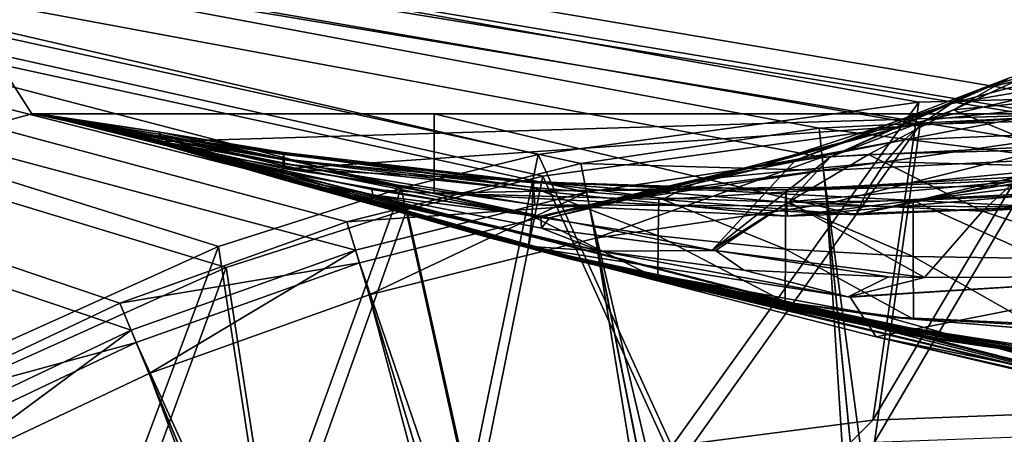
# Model space of a CAD drawing. Header units: metres. Extents: x 0 to 904, y -904 to 0.
# Tile 69 of 236: x 163 to 240, y -77 to -44. Entities that reach past the tile are written whole.
import ezdxf

# ---------------------------------------------------------------- set-up
doc = ezdxf.new("R2010")
doc.units = ezdxf.units.M

msp = doc.modelspace()

# ---------------------------------------------------------------- linework, layer by layer
at = {"layer": 'top0'}
for points in [[(155.845886, -53.630356, 2063.059814), (163.519562, -51.518902, 2063.059814), (133.377289, -4.519207, 2063.059814)], [(133.377289, -4.519207, 2063.059814), (163.519562, -51.518902, 2063.059814), (836.377136, -51.518902, 2063.059814)], [(842.079285, -37.838261, 2063.059814), (133.377289, -4.519207, 2063.059814), (836.377136, -51.518902, 2063.059814)], [(133.377289, -4.519207, 163.059708), (842.079285, -37.838261, 163.059708), (836.377136, -51.518902, 163.059708)], [(836.377136, -51.518902, 163.059708), (163.519562, -51.518902, 163.059708), (133.377289, -4.519207, 163.059708)], [(163.519562, -51.518902, 163.059708), (155.845886, -53.630356, 163.059708), (133.377289, -4.519207, 163.059708)], [(237.65802, -49.609951, 1868.349976), (240.047348, -48.696308, 1842.258301), (252.93718, -44.960941, 1870.038818)], [(250.98732, -46.52438, 1896.258423), (237.65802, -49.609951, 1868.349976), (252.93718, -44.960941, 1870.038818)], [(249.259094, -48.369328, 1922.460327), (235.492188, -50.712437, 1894.443481), (250.98732, -46.52438, 1896.258423)], [(250.98732, -46.52438, 1896.258423), (235.492188, -50.712437, 1894.443481), (237.65802, -49.609951, 1868.349976)], [(235.492188, -50.712437, 1894.443481), (249.259094, -48.369328, 1922.460327), (233.550034, -52.017284, 1920.532959)], [(233.550034, -52.017284, 1920.532959), (249.259094, -48.369328, 1922.460327), (247.752716, -50.506771, 1948.636963)], [(248.978485, -49.880222, 1711.625244), (242.659988, -47.959789, 1816.174194), (235.652481, -51.208717, 1815.437378)], [(235.652481, -51.208717, 1815.437378), (242.659988, -47.959789, 1816.174194), (240.047348, -48.696308, 1842.258301)], [(226.029053, -54.876995, 1840.604492), (240.047348, -48.696308, 1842.258301), (237.65802, -49.609951, 1868.349976)], [(240.047348, -48.696308, 1842.258301), (226.029053, -54.876995, 1840.604492), (235.652481, -51.208717, 1815.437378)], [(223.276917, -55.139194, 1866.549561), (226.029053, -54.876995, 1840.604492), (237.65802, -49.609951, 1868.349976)], [(235.492188, -50.712437, 1894.443481), (223.276917, -55.139194, 1866.549561), (237.65802, -49.609951, 1868.349976)], [(243.146835, -54.292217, 1711.220215), (248.978485, -49.880222, 1711.625244), (235.652481, -51.208717, 1815.437378)], [(223.276917, -55.139194, 1866.549561), (235.492188, -50.712437, 1894.443481), (220.748993, -55.503994, 1892.509155)], [(220.748993, -55.503994, 1892.509155), (235.492188, -50.712437, 1894.443481), (233.550034, -52.017284, 1920.532959)], [(246.468369, -52.940704, 1974.780518), (231.831757, -53.536606, 1946.612671), (247.752716, -50.506771, 1948.636963)], [(247.752716, -50.506771, 1948.636963), (231.831757, -53.536606, 1946.612671), (233.550034, -52.017284, 1920.532959)], [(155.845886, -53.630356, 2063.059814), (155.845886, -53.630356, 163.059708), (163.519562, -51.518902, 2063.059814)], [(155.845886, -53.630356, 163.059708), (163.519562, -51.518902, 163.059708), (163.519562, -51.518902, 2063.059814)], [(836.377136, -51.518902, 163.059708), (495.105316, -51.518902, 182.490662), (163.519562, -51.518902, 163.059708)], [(495.105316, -51.518902, 182.490662), (411.783142, -51.518902, 184.444412), (163.519562, -51.518902, 163.059708)], [(163.519562, -51.518902, 163.059708), (411.783142, -51.518902, 184.444412), (328.691803, -51.518902, 189.861313)], [(328.691803, -51.518902, 189.861313), (246.046036, -51.518902, 198.713211), (163.519562, -51.518902, 163.059708)], [(246.046036, -51.518902, 198.713211), (164.056732, -51.518902, 210.95433), (163.519562, -51.518902, 163.059708)], [(163.519562, -51.518902, 163.059708), (164.056732, -51.518902, 210.95433), (163.554123, -51.518902, 617.920044)], [(163.554123, -51.518902, 617.920044), (163.555481, -51.518902, 660.920044), (163.519562, -51.518902, 163.059708)], [(163.555481, -51.518902, 660.920044), (163.554123, -51.518902, 1564.920044), (163.519562, -51.518902, 163.059708)], [(163.519562, -51.518902, 163.059708), (163.554123, -51.518902, 1564.920044), (163.519562, -51.518902, 2063.059814)], [(163.554123, -51.518902, 1564.920044), (163.554123, -51.518902, 1607.920044), (163.519562, -51.518902, 2063.059814)], [(163.519562, -51.518902, 2063.059814), (163.554123, -51.518902, 1607.920044), (164.056686, -51.520969, 1814.920044)], [(164.056686, -51.520969, 1814.920044), (164.056732, -51.518902, 2014.885742), (163.519562, -51.518902, 2063.059814)], [(164.056732, -51.518902, 2014.885742), (195.015411, -51.518902, 2019.916504), (163.519562, -51.518902, 2063.059814)], [(163.519562, -51.518902, 2063.059814), (195.015411, -51.518902, 2019.916504), (261.618591, -51.518902, 2029.060913)], [(261.618591, -51.518902, 2029.060913), (328.491486, -51.518902, 2035.961548), (163.519562, -51.518902, 2063.059814)], [(328.491486, -51.518902, 2035.961548), (395.558533, -51.518902, 2040.610718), (163.519562, -51.518902, 2063.059814)], [(163.519562, -51.518902, 2063.059814), (395.558533, -51.518902, 2040.610718), (462.743958, -51.518902, 2043.003296)], [(462.743958, -51.518902, 2043.003296), (529.971802, -51.518902, 2043.136353), (163.519562, -51.518902, 2063.059814)], [(529.971802, -51.518902, 2043.136353), (836.377136, -51.518902, 2063.059814), (163.519562, -51.518902, 2063.059814)], [(167.898392, -52.161442, 617.920044), (163.554123, -51.518902, 617.920044), (173.417679, -53.568127, 566.831421)], [(163.554123, -51.518902, 617.920044), (173.451996, -53.329876, 515.742798), (173.417679, -53.568127, 566.831421)], [(164.056732, -51.518902, 210.95433), (173.52063, -52.934925, 413.566772), (163.554123, -51.518902, 617.920044)], [(173.52063, -52.934925, 413.566772), (173.486313, -53.092232, 464.654144), (163.554123, -51.518902, 617.920044)], [(163.554123, -51.518902, 617.920044), (173.486313, -53.092232, 464.654144), (173.451996, -53.329876, 515.742798)], [(163.554123, -51.518902, 1607.920044), (164.056458, -51.527313, 1607.920044), (164.056686, -51.520969, 1814.920044)], [(163.555481, -51.518902, 660.920044), (163.554123, -51.518902, 617.920044), (167.8983, -52.161739, 618.872253)], [(163.554123, -51.518902, 617.920044), (167.898392, -52.161442, 617.920044), (167.8983, -52.161739, 618.872253)], [(163.555481, -51.518902, 660.920044), (167.899399, -52.161671, 1113.970093), (163.554123, -51.518902, 1564.920044)], [(167.899399, -52.161671, 1113.970093), (167.89949, -52.161705, 1348.571533), (163.554123, -51.518902, 1564.920044)], [(163.554123, -51.518902, 1564.920044), (167.89949, -52.161705, 1348.571533), (167.8983, -52.161739, 1564.920044)], [(164.056458, -51.527313, 1607.920044), (163.554123, -51.518902, 1607.920044), (167.8983, -52.161739, 1607.149292)], [(163.554123, -51.518902, 1607.920044), (163.554123, -51.518902, 1564.920044), (167.8983, -52.161739, 1607.149292)], [(167.8983, -52.161739, 1607.149292), (163.554123, -51.518902, 1564.920044), (167.8983, -52.161739, 1565.869141)], [(163.554123, -51.518902, 1564.920044), (167.8983, -52.161739, 1564.920044), (167.8983, -52.161739, 1565.869141)], [(167.899612, -52.161724, 660.920044), (163.555481, -51.518902, 660.920044), (167.8983, -52.161739, 659.947876)], [(163.555481, -51.518902, 660.920044), (167.8983, -52.161739, 618.872253), (167.8983, -52.161739, 659.947876)], [(167.899612, -52.161724, 660.920044), (167.899307, -52.161636, 886.787415), (163.555481, -51.518902, 660.920044)], [(167.899307, -52.161636, 886.787415), (167.899399, -52.161671, 1113.970093), (163.555481, -51.518902, 660.920044)], [(175.007919, -54.178242, 1763.864502), (164.056686, -51.520969, 1814.920044), (164.056458, -51.527313, 1607.920044)], [(167.8983, -52.161739, 1607.920044), (175.048019, -54.260456, 1659.901489), (164.056458, -51.527313, 1607.920044)], [(175.048019, -54.260456, 1659.901489), (175.027969, -54.219349, 1711.883057), (164.056458, -51.527313, 1607.920044)], [(164.056458, -51.527313, 1607.920044), (175.027969, -54.219349, 1711.883057), (175.007919, -54.178242, 1763.864502)], [(167.8983, -52.161739, 1607.149292), (167.8983, -52.161739, 1607.920044), (164.056458, -51.527313, 1607.920044)], [(164.056732, -51.518902, 2014.885742), (164.056686, -51.520969, 1814.920044), (177.057663, -54.583927, 1915.984985)], [(164.056686, -51.520969, 1814.920044), (177.113678, -54.699665, 1814.919922), (177.057663, -54.583927, 1915.984985)], [(177.113678, -54.699665, 1814.919922), (164.056686, -51.520969, 1814.920044), (175.007919, -54.178242, 1763.864502)], [(173.52063, -52.934925, 413.566772), (164.056732, -51.518902, 210.95433), (173.623581, -53.284733, 260.367004)], [(173.623581, -53.284733, 260.367004), (164.056732, -51.518902, 210.95433), (173.640747, -53.462013, 234.850525)], [(164.056732, -51.518902, 210.95433), (173.672958, -53.676762, 209.338318), (173.640747, -53.462013, 234.850525)], [(164.056732, -51.518902, 210.95433), (246.046036, -51.518902, 198.713211), (173.672958, -53.676762, 209.338318)], [(195.015411, -51.518902, 2019.916504), (164.056732, -51.518902, 2014.885742), (195.015533, -57.736118, 2019.916504)], [(164.056732, -51.518902, 2014.885742), (177.057663, -54.583927, 1915.984985), (195.015533, -57.736118, 2019.916504)], [(246.046036, -51.518902, 198.713211), (183.321152, -55.809826, 207.76532), (173.672958, -53.676762, 209.338318)], [(242.487976, -58.794342, 199.172501), (183.321152, -55.809826, 207.76532), (246.046036, -51.518902, 198.713211)], [(261.618591, -51.518902, 2029.060913), (195.015411, -51.518902, 2019.916504), (228.022522, -59.41581, 2024.733398)], [(228.022522, -59.41581, 2024.733398), (195.015411, -51.518902, 2019.916504), (195.015533, -57.736118, 2019.916504)], [(226.029053, -54.876995, 1840.604492), (229.005234, -54.704613, 1814.677612), (235.652481, -51.208717, 1815.437378)], [(261.123993, -58.017933, 2029.001343), (261.618591, -51.518902, 2029.060913), (228.022522, -59.41581, 2024.733398)], [(235.652481, -51.208717, 1815.437378), (229.005234, -54.704613, 1814.677612), (243.146835, -54.292217, 1711.220215)], [(167.8983, -52.161739, 618.872253), (167.898392, -52.161442, 617.920044), (173.453018, -53.827175, 617.920044)], [(167.8983, -52.161739, 1564.920044), (167.89949, -52.161705, 1348.571533), (201.784515, -61.851376, 1564.920044)], [(167.899612, -52.161724, 660.920044), (167.8983, -52.161739, 659.947876), (201.784637, -61.850914, 660.920044)], [(167.8983, -52.161739, 659.947876), (201.784698, -61.850685, 659.694153), (201.784637, -61.850914, 660.920044)], [(201.784683, -61.851639, 619.125977), (167.8983, -52.161739, 618.872253), (183.11055, -56.650551, 617.920044)], [(183.11055, -56.650551, 617.920044), (167.8983, -52.161739, 618.872253), (173.453018, -53.827175, 617.920044)], [(201.784698, -61.850685, 659.694153), (167.8983, -52.161739, 659.947876), (262.915771, -76.547356, 619.510803)], [(262.915771, -76.547356, 619.510803), (167.8983, -52.161739, 659.947876), (205.475067, -62.839531, 619.151855)], [(167.8983, -52.161739, 659.947876), (201.784683, -61.851639, 619.125977), (205.475067, -62.839531, 619.151855)], [(167.8983, -52.161739, 659.947876), (167.8983, -52.161739, 618.872253), (201.784683, -61.851639, 619.125977)], [(200.816147, -61.594723, 1606.902344), (167.8983, -52.161739, 1607.149292), (259.673309, -75.856041, 1566.489624)], [(167.8983, -52.161739, 1607.149292), (201.815018, -61.859814, 1566.123047), (259.673309, -75.856041, 1566.489624)], [(167.8983, -52.161739, 1607.149292), (167.8983, -52.161739, 1565.869141), (201.815018, -61.859814, 1566.123047)], [(167.8983, -52.161739, 1607.149292), (200.816147, -61.594723, 1606.902344), (167.8983, -52.161739, 1607.920044)], [(200.816147, -61.594723, 1606.902344), (201.7854, -61.84811, 1607.920044), (167.8983, -52.161739, 1607.920044)], [(201.784515, -61.851376, 1564.920044), (201.815018, -61.859814, 1566.123047), (167.8983, -52.161739, 1564.920044)], [(201.815018, -61.859814, 1566.123047), (167.8983, -52.161739, 1565.869141), (167.8983, -52.161739, 1564.920044)], [(201.7854, -61.84811, 1607.920044), (185.985153, -57.323971, 1660.126465), (167.8983, -52.161739, 1607.920044)], [(185.985153, -57.323971, 1660.126465), (175.048019, -54.260456, 1659.901489), (167.8983, -52.161739, 1607.920044)], [(173.417679, -53.568127, 566.831421), (173.453018, -53.827175, 617.920044), (167.898392, -52.161442, 617.920044)], [(167.899399, -52.161671, 1113.970093), (167.899307, -52.161636, 886.787415), (199.464859, -61.249607, 1000.841492)], [(167.899307, -52.161636, 886.787415), (199.423431, -61.245594, 887.614563), (199.464859, -61.249607, 1000.841492)], [(199.423431, -61.245594, 887.614563), (167.899307, -52.161636, 886.787415), (200.45462, -61.515125, 774.292114)], [(167.899307, -52.161636, 886.787415), (167.899612, -52.161724, 660.920044), (200.45462, -61.515125, 774.292114)], [(199.464859, -61.249607, 1000.841492), (200.583374, -61.526745, 1113.927246), (167.899399, -52.161671, 1113.970093)], [(200.583374, -61.526745, 1113.927246), (202.784378, -62.0765, 1226.841309), (167.899399, -52.161671, 1113.970093)], [(167.899399, -52.161671, 1113.970093), (202.784378, -62.0765, 1226.841309), (167.89949, -52.161705, 1348.571533)], [(167.89949, -52.161705, 1348.571533), (210.446182, -63.992874, 1452.292236), (201.784515, -61.851376, 1564.920044)], [(202.784378, -62.0765, 1226.841309), (206.071442, -62.898582, 1339.614502), (167.89949, -52.161705, 1348.571533)], [(167.89949, -52.161705, 1348.571533), (206.071442, -62.898582, 1339.614502), (210.446182, -63.992874, 1452.292236)], [(200.45462, -61.515125, 774.292114), (167.899612, -52.161724, 660.920044), (201.784637, -61.850914, 660.920044)], [(231.831757, -53.536606, 1946.612671), (218.445465, -55.986164, 1918.47937), (233.550034, -52.017284, 1920.532959)], [(233.550034, -52.017284, 1920.532959), (218.445465, -55.986164, 1918.47937), (220.748993, -55.503994, 1892.509155)], [(173.486313, -53.092232, 464.654144), (183.15567, -55.565742, 515.318665), (173.451996, -53.329876, 515.742798)], [(173.486313, -53.092232, 464.654144), (173.52063, -52.934925, 413.566772), (183.178207, -55.024605, 464.017914)], [(183.178207, -55.024605, 464.017914), (183.15567, -55.565742, 515.318665), (173.486313, -53.092232, 464.654144)], [(183.200745, -54.641739, 412.719727), (173.52063, -52.934925, 413.566772), (183.223282, -54.529346, 361.434235)], [(183.223282, -54.529346, 361.434235), (173.52063, -52.934925, 413.566772), (173.623581, -53.284733, 260.367004)], [(173.52063, -52.934925, 413.566772), (183.200745, -54.641739, 412.719727), (183.178207, -55.024605, 464.017914)], [(245.406265, -55.673351, 2000.883057), (230.33757, -55.274868, 1972.676636), (246.468369, -52.940704, 1974.780518)], [(246.468369, -52.940704, 1974.780518), (230.33757, -55.274868, 1972.676636), (231.831757, -53.536606, 1946.612671)], [(173.417679, -53.568127, 566.831421), (173.451996, -53.329876, 515.742798), (183.133133, -56.108067, 566.619385)], [(183.133133, -56.108067, 566.619385), (183.11055, -56.650551, 617.920044), (173.417679, -53.568127, 566.831421)], [(183.11055, -56.650551, 617.920044), (173.453018, -53.827175, 617.920044), (173.417679, -53.568127, 566.831421)], [(173.451996, -53.329876, 515.742798), (183.15567, -55.565742, 515.318665), (183.133133, -56.108067, 566.619385)], [(183.245819, -54.686531, 310.173065), (173.623581, -53.284733, 260.367004), (183.268356, -55.112, 258.947876)], [(183.268356, -55.112, 258.947876), (173.623581, -53.284733, 260.367004), (173.640747, -53.462013, 234.850525)], [(173.623581, -53.284733, 260.367004), (183.245819, -54.686531, 310.173065), (183.223282, -54.529346, 361.434235)], [(173.640747, -53.462013, 234.850525), (173.672958, -53.676762, 209.338318), (183.279617, -55.424778, 233.352371)], [(183.268356, -55.112, 258.947876), (173.640747, -53.462013, 234.850525), (183.279617, -55.424778, 233.352371)], [(173.672958, -53.676762, 209.338318), (183.321152, -55.809826, 207.76532), (183.279617, -55.424778, 233.352371)], [(230.33757, -55.274868, 1972.676636), (216.366531, -56.598942, 1944.456543), (231.831757, -53.536606, 1946.612671)], [(231.831757, -53.536606, 1946.612671), (216.366531, -56.598942, 1944.456543), (218.445465, -55.986164, 1918.47937)], [(185.939606, -57.020672, 1764.539551), (177.113678, -54.699665, 1814.919922), (175.007919, -54.178242, 1763.864502)], [(175.027969, -54.219349, 1711.883057), (185.939606, -57.020672, 1764.539551), (175.007919, -54.178242, 1763.864502)], [(185.939606, -57.020672, 1764.539551), (175.027969, -54.219349, 1711.883057), (185.962387, -57.172321, 1712.333008)], [(175.027969, -54.219349, 1711.883057), (175.048019, -54.260456, 1659.901489), (185.962387, -57.172321, 1712.333008)], [(175.048019, -54.260456, 1659.901489), (185.985153, -57.323971, 1660.126465), (185.962387, -57.172321, 1712.333008)], [(177.057663, -54.583927, 1915.984985), (190.134262, -57.425838, 1917.032715), (195.015533, -57.736118, 2019.916504)], [(177.057663, -54.583927, 1915.984985), (177.113678, -54.699665, 1814.919922), (190.134262, -57.425838, 1917.032715)], [(177.113678, -54.699665, 1814.919922), (190.204208, -57.84536, 1814.920044), (190.134262, -57.425838, 1917.032715)], [(185.939606, -57.020672, 1764.539551), (190.204208, -57.84536, 1814.920044), (177.113678, -54.699665, 1814.919922)], [(183.178207, -55.024605, 464.017914), (183.200745, -54.641739, 412.719727), (202.734314, -57.279514, 411.083221)], [(202.734314, -57.279514, 411.083221), (183.200745, -54.641739, 412.719727), (183.223282, -54.529346, 361.434235)], [(183.245819, -54.686531, 310.173065), (202.757507, -56.835815, 359.402313), (183.223282, -54.529346, 361.434235)], [(183.223282, -54.529346, 361.434235), (202.757507, -56.835815, 359.402313), (202.734314, -57.279514, 411.083221)], [(202.757507, -56.835815, 359.402313), (183.245819, -54.686531, 310.173065), (202.780701, -56.914875, 307.768616)], [(202.780701, -56.914875, 307.768616), (183.245819, -54.686531, 310.173065), (183.268356, -55.112, 258.947876)], [(226.029053, -54.876995, 1840.604492), (222.777008, -58.396191, 1813.895874), (229.005234, -54.704613, 1814.677612)], [(222.777008, -58.396191, 1813.895874), (237.925903, -59.135841, 1710.803101), (229.005234, -54.704613, 1814.677612)], [(229.005234, -54.704613, 1814.677612), (237.925903, -59.135841, 1710.803101), (243.146835, -54.292217, 1711.220215)], [(237.925903, -59.135841, 1710.803101), (256.576294, -57.888329, 1608.510132), (243.146835, -54.292217, 1711.220215)], [(183.15567, -55.565742, 515.318665), (183.178207, -55.024605, 464.017914), (202.687927, -59.522861, 514.499207)], [(202.687927, -59.522861, 514.499207), (183.178207, -55.024605, 464.017914), (202.734314, -57.279514, 411.083221)], [(202.780701, -56.914875, 307.768616), (183.268356, -55.112, 258.947876), (202.803894, -57.514198, 256.204651)], [(202.803894, -57.514198, 256.204651), (183.268356, -55.112, 258.947876), (183.279617, -55.424778, 233.352371)], [(183.279617, -55.424778, 233.352371), (183.321152, -55.809826, 207.76532), (202.890945, -58.636257, 204.723145)], [(183.279617, -55.424778, 233.352371), (202.890945, -58.636257, 204.723145), (202.803894, -57.514198, 256.204651)], [(204.034851, -59.664555, 1918.099487), (223.276917, -55.139194, 1866.549561), (220.748993, -55.503994, 1892.509155)], [(204.034851, -59.664555, 1918.099487), (216.7603, -62.176853, 1814.920166), (223.276917, -55.139194, 1866.549561)], [(216.366531, -56.598942, 1944.456543), (230.33757, -55.274868, 1972.676636), (214.51239, -57.347279, 1970.436768)], [(214.51239, -57.347279, 1970.436768), (230.33757, -55.274868, 1972.676636), (229.067688, -57.234612, 1998.718994)], [(216.7603, -62.176853, 1814.920166), (226.029053, -54.876995, 1840.604492), (223.276917, -55.139194, 1866.549561)], [(226.029053, -54.876995, 1840.604492), (216.7603, -62.176853, 1814.920166), (222.777008, -58.396191, 1813.895874)], [(230.33757, -55.274868, 1972.676636), (245.406265, -55.673351, 2000.883057), (229.067688, -57.234612, 1998.718994)], [(183.133133, -56.108067, 566.619385), (201.784729, -61.851192, 617.920044), (183.11055, -56.650551, 617.920044)], [(183.133133, -56.108067, 566.619385), (183.15567, -55.565742, 515.318665), (202.687927, -59.522861, 514.499207)], [(202.687927, -59.522861, 514.499207), (202.355499, -62.001911, 617.920044), (183.133133, -56.108067, 566.619385)], [(202.355499, -62.001911, 617.920044), (201.784729, -61.851192, 617.920044), (183.133133, -56.108067, 566.619385)], [(202.890945, -58.636257, 204.723145), (183.321152, -55.809826, 207.76532), (242.487976, -58.794342, 199.172501)], [(204.034851, -59.664555, 1918.099487), (218.445465, -55.986164, 1918.47937), (203.339569, -59.516102, 1924.743042)], [(218.445465, -55.986164, 1918.47937), (216.366531, -56.598942, 1944.456543), (203.339569, -59.516102, 1924.743042)], [(218.445465, -55.986164, 1918.47937), (204.034851, -59.664555, 1918.099487), (220.748993, -55.503994, 1892.509155)], [(261.123993, -58.017933, 2029.001343), (228.022522, -59.41581, 2024.733398), (245.406265, -55.673351, 2000.883057)], [(245.406265, -55.673351, 2000.883057), (228.022522, -59.41581, 2024.733398), (229.067688, -57.234612, 1998.718994)], [(201.784729, -61.851192, 617.920044), (201.784683, -61.851639, 619.125977), (183.11055, -56.650551, 617.920044)], [(208.028748, -62.259445, 1713.19873), (203.407745, -60.476341, 1814.920044), (185.939606, -57.020672, 1764.539551)], [(203.407745, -60.476341, 1814.920044), (190.204208, -57.84536, 1814.920044), (185.939606, -57.020672, 1764.539551)], [(185.962387, -57.172321, 1712.333008), (208.028748, -62.259445, 1713.19873), (185.939606, -57.020672, 1764.539551)], [(202.757507, -56.835815, 359.402313), (212.592529, -58.089329, 410.29837), (202.734314, -57.279514, 411.083221)], [(222.519089, -58.424892, 409.538544), (202.757507, -56.835815, 359.402313), (222.54425, -57.459869, 305.498657)], [(222.54425, -57.459869, 305.498657), (202.757507, -56.835815, 359.402313), (202.780701, -56.914875, 307.768616)], [(212.592529, -58.089329, 410.29837), (202.757507, -56.835815, 359.402313), (222.519089, -58.424892, 409.538544)], [(222.54425, -57.459869, 305.498657), (202.780701, -56.914875, 307.768616), (202.803894, -57.514198, 256.204651)], [(203.339569, -59.516102, 1924.743042), (216.366531, -56.598942, 1944.456543), (214.51239, -57.347279, 1970.436768)], [(242.451843, -56.622429, 355.697174), (222.519089, -58.424892, 409.538544), (222.54425, -57.459869, 305.498657)], [(232.488205, -58.293064, 408.80545), (222.519089, -58.424892, 409.538544), (242.451843, -56.622429, 355.697174)], [(242.451843, -56.622429, 355.697174), (222.54425, -57.459869, 305.498657), (242.418121, -56.37524, 303.383575)], [(242.418121, -56.37524, 303.383575), (222.54425, -57.459869, 305.498657), (242.40126, -56.617775, 277.273163)], [(222.54425, -57.459869, 305.498657), (242.384415, -57.103359, 251.200668), (242.40126, -56.617775, 277.273163)], [(242.451843, -56.622429, 355.697174), (242.48555, -57.849594, 408.099304), (232.488205, -58.293064, 408.80545)], [(185.985153, -57.323971, 1660.126465), (208.028748, -62.259445, 1713.19873), (185.962387, -57.172321, 1712.333008)], [(208.028748, -62.259445, 1713.19873), (185.985153, -57.323971, 1660.126465), (201.7854, -61.84811, 1607.920044)], [(195.015533, -57.736118, 2019.916504), (190.134262, -57.425838, 1917.032715), (203.339569, -59.516102, 1924.743042)], [(190.134262, -57.425838, 1917.032715), (203.343964, -59.573231, 1918.047607), (203.339569, -59.516102, 1924.743042)], [(190.134262, -57.425838, 1917.032715), (190.204208, -57.84536, 1814.920044), (203.343964, -59.573231, 1918.047607)], [(212.883301, -58.234016, 1996.415771), (195.015533, -57.736118, 2019.916504), (214.51239, -57.347279, 1970.436768)], [(214.51239, -57.347279, 1970.436768), (195.015533, -57.736118, 2019.916504), (203.339569, -59.516102, 1924.743042)], [(228.022522, -59.41581, 2024.733398), (195.015533, -57.736118, 2019.916504), (212.883301, -58.234016, 1996.415771)], [(202.687927, -59.522861, 514.499207), (202.734314, -57.279514, 411.083221), (212.546692, -61.066593, 514.106262)], [(202.734314, -57.279514, 411.083221), (212.592529, -58.089329, 410.29837), (212.546692, -61.066593, 514.106262)], [(202.803894, -57.514198, 256.204651), (222.669388, -59.516521, 201.849747), (222.54425, -57.459869, 305.498657)], [(202.890945, -58.636257, 204.723145), (222.669388, -59.516521, 201.849747), (202.803894, -57.514198, 256.204651)], [(228.022522, -59.41581, 2024.733398), (212.883301, -58.234016, 1996.415771), (229.067688, -57.234612, 1998.718994)], [(229.067688, -57.234612, 1998.718994), (212.883301, -58.234016, 1996.415771), (214.51239, -57.347279, 1970.436768)], [(222.669388, -59.516521, 201.849747), (242.384415, -57.103359, 251.200668), (222.54425, -57.459869, 305.498657)], [(242.384415, -57.103359, 251.200668), (222.669388, -59.516521, 201.849747), (242.367554, -57.831112, 225.171326)], [(190.204208, -57.84536, 1814.920044), (203.407745, -60.476341, 1814.920044), (203.343964, -59.573231, 1918.047607)], [(212.592529, -58.089329, 410.29837), (222.493912, -62.119656, 513.725769), (212.546692, -61.066593, 514.106262)], [(222.493912, -62.119656, 513.725769), (212.592529, -58.089329, 410.29837), (222.519089, -58.424892, 409.538544)], [(216.7603, -62.176853, 1814.920166), (217.018555, -62.221748, 1813.093262), (222.777008, -58.396191, 1813.895874)], [(222.777008, -58.396191, 1813.895874), (217.018555, -62.221748, 1813.093262), (233.384964, -64.317963, 1710.374756)], [(222.493912, -62.119656, 513.725769), (222.519089, -58.424892, 409.538544), (232.502625, -62.687729, 513.358704)], [(222.519089, -58.424892, 409.538544), (232.488205, -58.293064, 408.80545), (232.502625, -62.687729, 513.358704)], [(222.669388, -59.516521, 201.849747), (242.487976, -58.794342, 199.172501), (242.367554, -57.831112, 225.171326)], [(222.777008, -58.396191, 1813.895874), (233.384964, -64.317963, 1710.374756), (237.925903, -59.135841, 1710.803101)], [(242.48555, -57.849594, 408.099304), (242.552979, -62.845829, 513.005127), (232.488205, -58.293064, 408.80545)], [(232.488205, -58.293064, 408.80545), (242.552979, -62.845829, 513.005127), (232.502625, -62.687729, 513.358704)], [(237.925903, -59.135841, 1710.803101), (253.303757, -64.24646, 1608.268555), (256.576294, -57.888329, 1608.510132)], [(222.669388, -59.516521, 201.849747), (202.890945, -58.636257, 204.723145), (242.487976, -58.794342, 199.172501)], [(233.384964, -64.317963, 1710.374756), (253.303757, -64.24646, 1608.268555), (237.925903, -59.135841, 1710.803101)], [(212.50415, -64.427765, 617.911316), (202.355499, -62.001911, 617.920044), (202.687927, -59.522861, 514.499207)], [(212.546692, -61.066593, 514.106262), (212.50415, -64.427765, 617.911316), (202.687927, -59.522861, 514.499207)], [(203.339569, -59.516102, 1924.743042), (203.343964, -59.573231, 1918.047607), (204.034851, -59.664555, 1918.099487)], [(203.343964, -59.573231, 1918.047607), (203.407745, -60.476341, 1814.920044), (204.034851, -59.664555, 1918.099487)], [(204.034851, -59.664555, 1918.099487), (203.407745, -60.476341, 1814.920044), (216.7603, -62.176853, 1814.920166)], [(217.018555, -62.221748, 1813.093262), (203.407745, -60.476341, 1814.920044), (208.028748, -62.259445, 1713.19873)], [(217.018555, -62.221748, 1813.093262), (216.7603, -62.176853, 1814.920166), (203.407745, -60.476341, 1814.920044)], [(199.464859, -61.249607, 1000.841492), (199.423431, -61.245594, 887.614563), (232.172501, -68.803368, 1000.864014)], [(199.423431, -61.245594, 887.614563), (232.088806, -68.822403, 887.675659), (232.172501, -68.803368, 1000.864014)], [(199.423431, -61.245594, 887.614563), (200.45462, -61.515125, 774.292114), (232.088806, -68.822403, 887.675659)], [(232.172501, -68.803368, 1000.864014), (217.408646, -65.698387, 1113.927246), (199.464859, -61.249607, 1000.841492)], [(217.408646, -65.698387, 1113.927246), (200.583374, -61.526745, 1113.927246), (199.464859, -61.249607, 1000.841492)], [(201.784637, -61.850914, 660.920044), (202.559509, -62.058826, 660.920044), (200.45462, -61.515125, 774.292114)], [(202.559509, -62.058826, 660.920044), (234.150482, -69.137497, 774.361389), (200.45462, -61.515125, 774.292114)], [(200.45462, -61.515125, 774.292114), (234.150482, -69.137497, 774.361389), (232.088806, -68.822403, 887.675659)], [(217.408646, -65.698387, 1113.927246), (220.704483, -66.321396, 1226.853516), (200.583374, -61.526745, 1113.927246)], [(220.704483, -66.321396, 1226.853516), (202.784378, -62.0765, 1226.841309), (200.583374, -61.526745, 1113.927246)], [(259.673309, -75.856041, 1566.489624), (201.783432, -61.855579, 1606.895508), (200.816147, -61.594723, 1606.902344)], [(200.816147, -61.594723, 1606.902344), (201.783432, -61.855579, 1606.895508), (201.7854, -61.84811, 1607.920044)], [(222.470947, -66.265724, 617.887695), (212.50415, -64.427765, 617.911316), (212.546692, -61.066593, 514.106262)], [(222.493912, -62.119656, 513.725769), (222.470947, -66.265724, 617.887695), (212.546692, -61.066593, 514.106262)], [(201.7854, -61.84811, 1607.920044), (201.783432, -61.855579, 1606.895508), (227.414764, -65.848351, 1608.008057)], [(201.783432, -61.855579, 1606.895508), (229.592499, -68.974518, 1606.709106), (227.568619, -65.874153, 1606.790283)], [(229.592499, -68.974518, 1606.709106), (201.783432, -61.855579, 1606.895508), (259.673309, -75.856041, 1566.489624)], [(201.783432, -61.855579, 1606.895508), (227.568619, -65.874153, 1606.790283), (227.414764, -65.848351, 1608.008057)], [(210.446182, -63.992874, 1452.292236), (215.90416, -65.360268, 1564.91333), (201.784515, -61.851376, 1564.920044)], [(215.90416, -65.360268, 1564.91333), (201.815018, -61.859814, 1566.123047), (201.784515, -61.851376, 1564.920044)], [(201.784637, -61.850914, 660.920044), (201.784698, -61.850685, 659.694153), (202.559509, -62.058826, 660.920044)], [(201.784683, -61.851639, 619.125977), (201.784729, -61.851192, 617.920044), (202.355499, -62.001911, 617.920044)], [(205.475067, -62.839531, 619.151855), (201.784683, -61.851639, 619.125977), (202.355499, -62.001911, 617.920044)], [(201.784698, -61.850685, 659.694153), (259.64624, -75.850227, 659.327576), (228.78595, -68.052544, 659.531799)], [(259.64624, -75.850227, 659.327576), (201.784698, -61.850685, 659.694153), (320.985687, -87.293312, 619.792175)], [(320.985687, -87.293312, 619.792175), (201.784698, -61.850685, 659.694153), (262.915771, -76.547356, 619.510803)], [(201.784698, -61.850685, 659.694153), (228.78595, -68.052544, 659.531799), (202.559509, -62.058826, 660.920044)], [(227.414764, -65.848351, 1608.008057), (208.028748, -62.259445, 1713.19873), (201.7854, -61.84811, 1607.920044)], [(259.673309, -75.856041, 1566.489624), (201.815018, -61.859814, 1566.123047), (241.961243, -70.323357, 1566.344727)], [(241.961243, -70.323357, 1566.344727), (201.815018, -61.859814, 1566.123047), (215.90416, -65.360268, 1564.91333)], [(202.355499, -62.001911, 617.920044), (212.50415, -64.427765, 617.911316), (205.475067, -62.839531, 619.151855)], [(202.559509, -62.058826, 660.920044), (238.357788, -69.748291, 660.964905), (234.150482, -69.137497, 774.361389)], [(202.559509, -62.058826, 660.920044), (228.78595, -68.052544, 659.531799), (238.357788, -69.748291, 660.964905)], [(206.071442, -62.898582, 1339.614502), (202.784378, -62.0765, 1226.841309), (225.626099, -67.25737, 1339.64624)], [(202.784378, -62.0765, 1226.841309), (220.704483, -66.321396, 1226.853516), (225.626099, -67.25737, 1339.64624)], [(219.254761, -63.745556, 1713.610474), (217.018555, -62.221748, 1813.093262), (208.028748, -62.259445, 1713.19873)], [(219.254761, -63.745556, 1713.610474), (208.028748, -62.259445, 1713.19873), (227.414764, -65.848351, 1608.008057)], [(230.569107, -64.271217, 1714.006226), (217.018555, -62.221748, 1813.093262), (219.254761, -63.745556, 1713.610474)], [(233.384964, -64.317963, 1710.374756), (217.018555, -62.221748, 1813.093262), (230.569107, -64.271217, 1714.006226)], [(232.522781, -67.599335, 617.849304), (222.470947, -66.265724, 617.887695), (222.493912, -62.119656, 513.725769)], [(232.502625, -62.687729, 513.358704), (232.522781, -67.599335, 617.849304), (222.493912, -62.119656, 513.725769)], [(212.50415, -64.427765, 617.911316), (222.470947, -66.265724, 617.887695), (205.475067, -62.839531, 619.151855)], [(205.475067, -62.839531, 619.151855), (222.470947, -66.265724, 617.887695), (230.378021, -67.422646, 619.271851)], [(262.915771, -76.547356, 619.510803), (205.475067, -62.839531, 619.151855), (230.378021, -67.422646, 619.271851)], [(206.071442, -62.898582, 1339.614502), (232.175888, -68.506149, 1452.327759), (210.446182, -63.992874, 1452.292236)], [(225.626099, -67.25737, 1339.64624), (232.175888, -68.506149, 1452.327759), (206.071442, -62.898582, 1339.614502)], [(242.552979, -62.845829, 513.005127), (242.62915, -68.419975, 617.796143), (232.502625, -62.687729, 513.358704)], [(232.502625, -62.687729, 513.358704), (242.62915, -68.419975, 617.796143), (232.522781, -67.599335, 617.849304)], [(227.414764, -65.848351, 1608.008057), (230.569107, -64.271217, 1714.006226), (219.254761, -63.745556, 1713.610474)], [(232.175888, -68.506149, 1452.327759), (240.344864, -70.067604, 1564.870239), (210.446182, -63.992874, 1452.292236)], [(240.344864, -70.067604, 1564.870239), (215.90416, -65.360268, 1564.91333), (210.446182, -63.992874, 1452.292236)], [(227.414764, -65.848351, 1608.008057), (227.568619, -65.874153, 1606.790283), (253.303757, -64.24646, 1608.268555)], [(253.303757, -64.24646, 1608.268555), (233.384964, -64.317963, 1710.374756), (227.414764, -65.848351, 1608.008057)], [(233.384964, -64.317963, 1710.374756), (230.569107, -64.271217, 1714.006226), (227.414764, -65.848351, 1608.008057)], [(229.592499, -68.974518, 1606.709106), (253.609177, -64.214348, 1606.83374), (227.568619, -65.874153, 1606.790283)], [(227.568619, -65.874153, 1606.790283), (253.609177, -64.214348, 1606.83374), (253.303757, -64.24646, 1608.268555)], [(229.592499, -68.974518, 1606.709106), (244.596039, -72.51284, 1606.616455), (253.609177, -64.214348, 1606.83374)], [(240.344864, -70.067604, 1564.870239), (241.961243, -70.323357, 1566.344727), (215.90416, -65.360268, 1564.91333)], [(234.410339, -69.079552, 1113.927246), (217.408646, -65.698387, 1113.927246), (232.172501, -68.803368, 1000.864014)], [(234.410339, -69.079552, 1113.927246), (238.812927, -69.649979, 1226.865601), (217.408646, -65.698387, 1113.927246)], [(238.812927, -69.649979, 1226.865601), (220.704483, -66.321396, 1226.853516), (217.408646, -65.698387, 1113.927246)], [(222.470947, -66.265724, 617.887695), (232.522781, -67.599335, 617.849304), (230.378021, -67.422646, 619.271851)], [(225.626099, -67.25737, 1339.64624), (220.704483, -66.321396, 1226.853516), (245.387207, -70.514069, 1339.677979)], [(220.704483, -66.321396, 1226.853516), (238.812927, -69.649979, 1226.865601), (245.387207, -70.514069, 1339.677979)], [(245.387207, -70.514069, 1339.677979), (254.136337, -71.6716, 1452.363159), (225.626099, -67.25737, 1339.64624)], [(254.136337, -71.6716, 1452.363159), (232.175888, -68.506149, 1452.327759), (225.626099, -67.25737, 1339.64624)], [(259.074585, -68.754608, 619.306763), (230.378021, -67.422646, 619.271851), (252.767181, -68.726204, 617.728271)], [(230.378021, -67.422646, 619.271851), (242.62915, -68.419975, 617.796143), (252.767181, -68.726204, 617.728271)], [(230.378021, -67.422646, 619.271851), (232.522781, -67.599335, 617.849304), (242.62915, -68.419975, 617.796143)], [(262.915771, -76.547356, 619.510803), (230.378021, -67.422646, 619.271851), (259.074585, -68.754608, 619.306763)], [(259.64624, -75.850227, 659.327576), (256.175232, -72.217171, 659.422729), (228.78595, -68.052544, 659.531799)], [(228.78595, -68.052544, 659.531799), (256.175232, -72.217171, 659.422729), (238.357788, -69.748291, 660.964905)], [(254.136337, -71.6716, 1452.363159), (265.045319, -73.121727, 1564.787598), (232.175888, -68.506149, 1452.327759)], [(265.045319, -73.121727, 1564.787598), (240.344864, -70.067604, 1564.870239), (232.175888, -68.506149, 1452.327759)], [(244.596039, -72.51284, 1606.616455), (229.592499, -68.974518, 1606.709106), (318.179626, -86.844574, 1566.777344)], [(318.179626, -86.844574, 1566.777344), (229.592499, -68.974518, 1606.709106), (259.673309, -75.856041, 1566.489624)], [(232.172501, -68.803368, 1000.864014), (232.088806, -68.822403, 887.675659), (265.438446, -73.426903, 1000.886475)], [(232.088806, -68.822403, 887.675659), (265.317139, -73.494339, 887.736755), (265.438446, -73.426903, 1000.886475)], [(234.150482, -69.137497, 774.361389), (265.317139, -73.494339, 887.736755), (232.088806, -68.822403, 887.675659)], [(251.551727, -71.660706, 1113.927246), (234.410339, -69.079552, 1113.927246), (232.172501, -68.803368, 1000.864014)], [(232.172501, -68.803368, 1000.864014), (265.438446, -73.426903, 1000.886475), (251.551727, -71.660706, 1113.927246)], [(238.357788, -69.748291, 660.964905), (268.418121, -73.640076, 774.430603), (234.150482, -69.137497, 774.361389)], [(234.150482, -69.137497, 774.361389), (268.418121, -73.640076, 774.430603), (265.317139, -73.494339, 887.736755)], [(257.061981, -72.051895, 1226.877686), (234.410339, -69.079552, 1113.927246), (251.551727, -71.660706, 1113.927246)], [(238.812927, -69.649979, 1226.865601), (234.410339, -69.079552, 1113.927246), (257.061981, -72.051895, 1226.877686)], [(238.357788, -69.748291, 660.964905), (274.732544, -73.863495, 661.095337), (268.418121, -73.640076, 774.430603)], [(238.357788, -69.748291, 660.964905), (256.175232, -72.217171, 659.422729), (274.732544, -73.863495, 661.095337)], [(245.387207, -70.514069, 1339.677979), (238.812927, -69.649979, 1226.865601), (265.290833, -72.657372, 1339.709717)], [(238.812927, -69.649979, 1226.865601), (257.061981, -72.051895, 1226.877686), (265.290833, -72.657372, 1339.709717)]]:
    msp.add_3dface(points, dxfattribs=at)
at = {"layer": 'top0123413'}
for points in [[(882.116272, -12.461334, 160.059708), (244.305313, -50.274853, 160.059708), (20.424814, -12.458053, 160.059708)], [(244.305313, -50.274853, 160.059708), (232.940308, -50.608002, 160.059708), (20.424814, -12.458053, 160.059708)], [(20.424814, -12.458053, 160.059708), (232.940308, -50.608002, 160.059708), (203.154327, -54.688896, 160.059708)], [(203.154327, -54.688896, 160.059708), (192.413025, -57.342831, 160.059708), (20.424814, -12.458053, 160.059708)], [(192.413025, -57.342831, 160.059708), (178.132599, -61.90757, 160.059708), (20.424814, -12.458053, 160.059708)], [(20.424814, -12.458053, 160.059708), (178.132599, -61.90757, 160.059708), (151.634583, -73.835762, 160.059708)], [(203.52211, -56.381451, 163.059708), (233.041275, -52.337105, 163.059708), (20.424814, -15.458053, 163.059708)], [(233.041275, -52.337105, 163.059708), (244.305313, -52.006905, 163.059708), (20.424814, -15.458053, 163.059708)], [(20.424814, -15.458053, 163.059708), (244.305313, -52.006905, 163.059708), (882.116272, -15.461334, 163.059708)], [(152.462036, -75.357376, 163.059708), (178.722626, -63.53603, 163.059708), (20.424814, -15.458053, 163.059708)], [(178.722626, -63.53603, 163.059708), (192.87619, -59.01181, 163.059708), (20.424814, -15.458053, 163.059708)], [(20.424814, -15.458053, 163.059708), (192.87619, -59.01181, 163.059708), (203.52211, -56.381451, 163.059708)], [(213.60553, -77.537285, 117.693382), (203.154327, -54.688896, 160.059708), (232.940308, -50.608002, 160.059708)], [(229.33046, -75.495567, 117.524498), (213.60553, -77.537285, 117.693382), (232.940308, -50.608002, 160.059708)], [(244.305359, -74.93528, 117.346581), (229.33046, -75.495567, 117.524498), (244.305313, -50.274853, 160.059708)], [(229.33046, -75.495567, 117.524498), (232.940308, -50.608002, 160.059708), (244.305313, -50.274853, 160.059708)], [(233.041275, -52.337105, 163.059708), (203.52211, -56.381451, 163.059708), (213.92392, -79.254364, 120.668716)], [(229.476379, -77.234627, 120.501686), (233.041275, -52.337105, 163.059708), (213.92392, -79.254364, 120.668716)], [(244.305359, -76.679497, 120.325508), (244.305313, -52.006905, 163.059708), (229.476379, -77.234627, 120.501686)], [(244.305313, -52.006905, 163.059708), (233.041275, -52.337105, 163.059708), (229.476379, -77.234627, 120.501686)], [(197.676346, -81.181343, 117.845009), (192.413025, -57.342831, 160.059708), (203.154327, -54.688896, 160.059708)], [(213.60553, -77.537285, 117.693382), (197.676346, -81.181343, 117.845009), (203.154327, -54.688896, 160.059708)], [(203.52211, -56.381451, 163.059708), (192.87619, -59.01181, 163.059708), (198.150421, -82.862846, 120.818863)], [(213.92392, -79.254364, 120.668716), (203.52211, -56.381451, 163.059708), (198.150421, -82.862846, 120.818863)], [(181.883881, -86.467819, 117.974686), (178.132599, -61.90757, 160.059708), (192.413025, -57.342831, 160.059708)], [(197.676346, -81.181343, 117.845009), (181.883881, -86.467819, 117.974686), (192.413025, -57.342831, 160.059708)], [(192.87619, -59.01181, 163.059708), (178.722626, -63.53603, 163.059708), (182.520538, -88.095657, 120.947189)], [(198.150421, -82.862846, 120.818863), (192.87619, -59.01181, 163.059708), (182.520538, -88.095657, 120.947189)], [(166.368546, -93.45578, 118.079933), (151.634583, -73.835762, 160.059708), (178.132599, -61.90757, 160.059708)], [(181.883881, -86.467819, 117.974686), (166.368546, -93.45578, 118.079933), (178.132599, -61.90757, 160.059708)], [(178.722626, -63.53603, 163.059708), (152.462036, -75.357376, 163.059708), (167.182159, -95.003593, 121.051247)], [(182.520538, -88.095657, 120.947189), (178.722626, -63.53603, 163.059708), (167.182159, -95.003593, 121.051247)], [(166.368546, -93.45578, 118.079933), (151.383621, -102.141632, 118.157684), (151.634583, -73.835762, 160.059708)], [(599.026855, -599.023621, 106.499786), (74.938576, -244.304413, 117.34655), (244.305359, -74.93528, 117.346581)], [(74.938576, -244.304413, 117.34655), (75.496498, -229.329498, 117.524498), (244.305359, -74.93528, 117.346581)], [(244.305359, -74.93528, 117.346581), (75.496498, -229.329498, 117.524498), (229.33046, -75.495567, 117.524498)], [(75.496498, -229.329498, 117.524498), (213.60553, -77.537285, 117.693382), (229.33046, -75.495567, 117.524498)], [(167.182159, -95.003593, 121.051247), (152.462036, -75.357376, 163.059708), (152.348343, -103.600594, 121.12822)]]:
    msp.add_3dface(points, dxfattribs=at)
at = {"layer": 'top0123414'}
for points in [[(153.349792, -74.405518, 2066.059814), (170.409576, -66.337029, 2066.059814), (13, -13, 2066.059814)], [(170.409576, -66.337029, 2066.059814), (188.177933, -59.979218, 2066.059814), (13, -13, 2066.059814)], [(13, -13, 2066.059814), (188.177933, -59.979218, 2066.059814), (206.483871, -55.393444, 2066.059814)], [(206.483871, -55.393444, 2066.059814), (225.151154, -52.624088, 2066.059814), (13, -13, 2066.059814)], [(225.151154, -52.624088, 2066.059814), (244, -51.698021, 2066.059814), (13, -13, 2066.059814)], [(13, -13, 2066.059814), (244, -51.698021, 2066.059814), (891, -13, 2066.059814)], [(225.37677, -54.914978, 2063.059814), (16, -16, 2063.059814), (244, -54, 2063.059814)], [(16, -16, 2063.059814), (888, -16, 2063.059814), (244, -54, 2063.059814)], [(225.37677, -54.914978, 2063.059814), (206.932983, -57.651176, 2063.059814), (16, -16, 2063.059814)], [(206.932983, -57.651176, 2063.059814), (188.846207, -62.182072, 2063.059814), (16, -16, 2063.059814)], [(16, -16, 2063.059814), (188.846207, -62.182072, 2063.059814), (171.290512, -68.463776, 2063.059814)], [(171.290512, -68.463776, 2063.059814), (154.434937, -76.435684, 2063.059814), (16, -16, 2063.059814)], [(244, -55.041393, 2078.537354), (244, -51.698021, 2066.059814), (225.151154, -52.624088, 2066.059814)], [(225.478394, -55.951408, 2078.537354), (225.151154, -52.624088, 2066.059814), (206.483871, -55.393444, 2066.059814)], [(225.478394, -55.951408, 2078.537354), (244, -55.041393, 2078.537354), (225.151154, -52.624088, 2066.059814)], [(225.733688, -58.554077, 2076.706299), (225.37677, -54.914978, 2063.059814), (244, -54, 2063.059814)], [(244, -57.656563, 2076.706299), (225.733688, -58.554077, 2076.706299), (244, -54, 2063.059814)], [(207.135193, -58.672752, 2078.537354), (206.483871, -55.393444, 2066.059814), (188.177933, -59.979218, 2066.059814)], [(207.135193, -58.672752, 2078.537354), (225.478394, -55.951408, 2078.537354), (206.483871, -55.393444, 2066.059814)], [(207.643402, -61.238056, 2076.706299), (206.932983, -57.651176, 2063.059814), (225.37677, -54.914978, 2063.059814)], [(225.733688, -58.554077, 2076.706299), (207.643402, -61.238056, 2076.706299), (225.37677, -54.914978, 2063.059814)], [(244, -194.317764, 2176.059814), (244, -55.041393, 2078.537354), (225.478394, -55.951408, 2078.537354)], [(239.130142, -194.557022, 2176.059814), (225.478394, -55.951408, 2078.537354), (207.135193, -58.672752, 2078.537354)], [(239.130142, -194.557022, 2176.059814), (244, -194.317764, 2176.059814), (225.478394, -55.951408, 2078.537354)], [(189.903336, -65.682472, 2076.706299), (188.846207, -62.182072, 2063.059814), (206.932983, -57.651176, 2063.059814)], [(207.643402, -61.238056, 2076.706299), (189.903336, -65.682472, 2076.706299), (206.932983, -57.651176, 2063.059814)], [(225.733688, -58.554077, 2076.706299), (244, -57.656563, 2076.706299), (239.222626, -195.498398, 2173.059814)], [(244, -57.656563, 2076.706299), (244, -195.263657, 2173.059814), (239.222626, -195.498398, 2173.059814)], [(207.643402, -61.238056, 2076.706299), (225.733688, -58.554077, 2076.706299), (234.491287, -196.200363, 2173.059814)], [(225.733688, -58.554077, 2076.706299), (239.222626, -195.498398, 2173.059814), (234.491287, -196.200363, 2173.059814)], [(189.147095, -63.179028, 2078.537354), (207.135193, -58.672752, 2078.537354), (188.177933, -59.979218, 2066.059814)], [(234.307266, -195.272552, 2176.059814), (207.135193, -58.672752, 2078.537354), (189.147095, -63.179028, 2078.537354)], [(234.307266, -195.272552, 2176.059814), (239.130142, -194.557022, 2176.059814), (207.135193, -58.672752, 2078.537354)], [(189.147095, -63.179028, 2078.537354), (188.177933, -59.979218, 2066.059814), (170.409576, -66.337029, 2066.059814)], [(189.903336, -65.682472, 2076.706299), (207.643402, -61.238056, 2076.706299), (229.851532, -197.362762, 2173.059814)], [(207.643402, -61.238056, 2076.706299), (234.491287, -196.200363, 2173.059814), (229.851532, -197.362762, 2173.059814)], [(172.68428, -71.844276, 2076.706299), (171.290512, -68.463776, 2063.059814), (188.846207, -62.182072, 2063.059814)], [(189.903336, -65.682472, 2076.706299), (172.68428, -71.844276, 2076.706299), (188.846207, -62.182072, 2063.059814)], [(171.687256, -69.426613, 2078.537354), (189.147095, -63.179028, 2078.537354), (170.409576, -66.337029, 2066.059814)], [(229.577713, -196.457367, 2176.059814), (189.147095, -63.179028, 2078.537354), (171.687256, -69.426613, 2078.537354)], [(229.577713, -196.457367, 2176.059814), (234.307266, -195.272552, 2176.059814), (189.147095, -63.179028, 2078.537354)], [(172.68428, -71.844276, 2076.706299), (189.903336, -65.682472, 2076.706299), (225.348053, -198.974319, 2173.059814)], [(189.903336, -65.682472, 2076.706299), (229.851532, -197.362762, 2173.059814), (225.348053, -198.974319, 2173.059814)], [(171.687256, -69.426613, 2078.537354), (170.409576, -66.337029, 2066.059814), (153.349792, -74.405518, 2066.059814)], [(156.152008, -79.664001, 2076.706299), (154.434937, -76.435684, 2063.059814), (171.290512, -68.463776, 2063.059814)], [(172.68428, -71.844276, 2076.706299), (156.152008, -79.664001, 2076.706299), (171.290512, -68.463776, 2063.059814)], [(154.923752, -77.355217, 2078.537354), (171.687256, -69.426613, 2078.537354), (153.349792, -74.405518, 2066.059814)], [(224.987061, -198.100021, 2176.059814), (171.687256, -69.426613, 2078.537354), (154.923752, -77.355217, 2078.537354)], [(224.987061, -198.100021, 2176.059814), (229.577713, -196.457367, 2176.059814), (171.687256, -69.426613, 2078.537354)], [(156.152008, -79.664001, 2076.706299), (172.68428, -71.844276, 2076.706299), (221.0242, -201.019485, 2173.059814)], [(172.68428, -71.844276, 2076.706299), (225.348053, -198.974319, 2173.059814), (221.0242, -201.019485, 2173.059814)]]:
    msp.add_3dface(points, dxfattribs=at)

doc.saveas('drawing.dxf')
